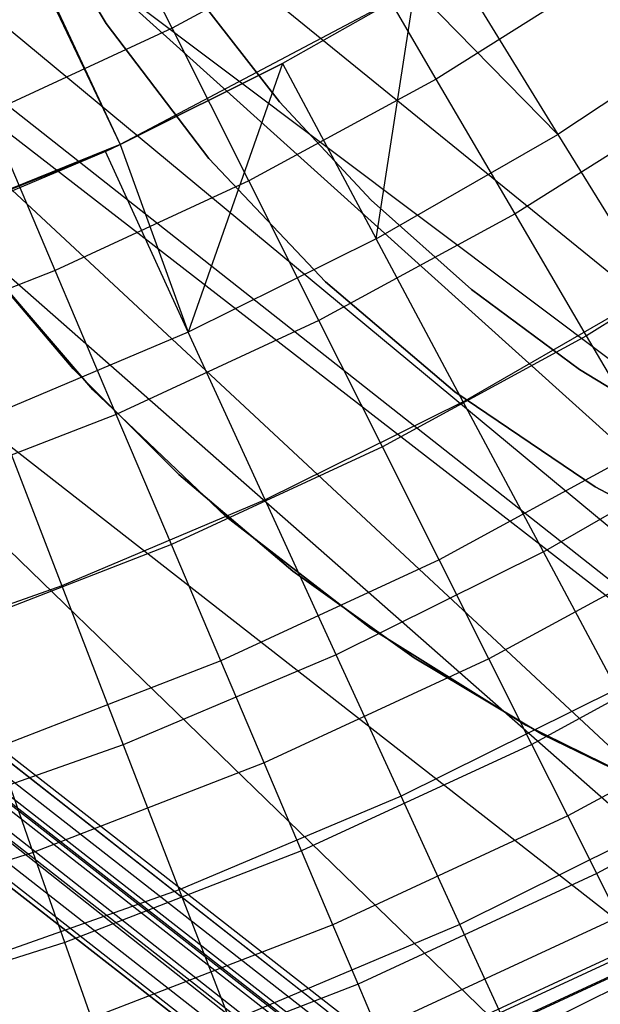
# Model space of a CAD drawing. Extents: x -390 to 397, y -401 to 400.
# Tile 45 of 192: x -236.32 to -234.39, y -308.43 to -305.16. Entities that reach past the tile are written whole.
import ezdxf

# ---------------------------------------------------------------- set-up
doc = ezdxf.new("R2010")
doc.units = 0
doc.header["$LTSCALE"] = 25.4
doc.layers.get('0').update_dxf_attribs({"linetype": 'CONTINUOUS'})

# ---------------------------------------------------------------- blocks, each defined once
blk = doc.blocks.new('FOURTY_ROUND_VII_ZWIS_STL')
at = {"color": 0}
for p, q in [((-245.653, -299.3192, -931.3491), (-230.6651, -311.0159, -931.3491)), ((-245.653, -299.3192, -931.3491), (-230.6651, -311.0159, -931.3491)), ((-246.166, -299.9442, -929.0132), (-231.1468, -311.6654, -929.0132)), ((-235.2937, -308.4569, -929), (-246.166, -299.9442, -929.0132)), ((-235.2937, -308.4569, -929), (-246.166, -299.9442, -929.0132)), ((-246.166, -299.9442, -929.0132), (-231.1468, -311.6654, -929.0132)), ((-246.2053, -299.9921, -929.0509), (-231.1837, -311.7152, -929.0509)), ((-246.2053, -299.9921, -929.0509), (-231.1837, -311.7152, -929.0509)), ((-231.2329, -311.7816, -902), (-246.2578, -300.056, -902)), ((-231.2329, -311.7816, -902), (-246.2578, -300.056, -902)), ((-231.2329, -311.7816, -900.5), (-246.2578, -300.056, -900.5)), ((-231.2329, -311.7816, -900.5), (-246.2578, -300.056, -900.5)), ((-231.2329, -311.7816, -895.5), (-246.2578, -300.056, -895.5)), ((-231.2329, -311.7816, -895.5), (-246.2578, -300.056, -895.5)), ((-246.2469, -300.0428, -929.1777), (-231.2227, -311.7678, -929.1777)), ((-246.2469, -300.0428, -929.1777), (-231.2227, -311.7678, -929.1777)), ((-246.2436, -300.0388, -929.25), (-231.2196, -311.7637, -929.25)), ((-246.2436, -300.0388, -929.25), (-231.2196, -311.7637, -929.25)), ((-246.2335, -300.0265, -929.1082), (-231.2101, -311.7509, -929.1082)), ((-246.2335, -300.0265, -929.1082), (-231.2101, -311.7509, -929.1082)), ((-231.2785, -311.8431, -932.4962), (-243.4144, -300.0792, -934.3589)), ((-243.4144, -300.0792, -934.3589), (-230.1584, -310.3327, -934.3766)), ((-243.4144, -300.0792, -934.3589), (-230.1584, -310.3327, -934.3766)), ((-231.2785, -311.8431, -932.4962), (-243.4144, -300.0792, -934.3589)), ((-246.3064, -300.1153, -932.4962), (-231.2785, -311.8431, -932.4962)), ((-246.3064, -300.1153, -932.4962), (-231.2785, -311.8431, -932.4962)), ((-246.3063, -300.1152, -902.0152), (-231.2785, -311.843, -902.0152)), ((-246.3063, -300.1152, -902.0152), (-231.2785, -311.843, -902.0152)), ((-246.3063, -300.1152, -927.4848), (-231.2785, -311.843, -927.4848)), ((-246.3063, -300.1152, -927.4848), (-231.2785, -311.843, -927.4848)), ((-246.3063, -300.1152, -900.4848), (-231.2785, -311.843, -900.4848)), ((-246.3063, -300.1152, -900.4848), (-231.2785, -311.843, -900.4848)), ((-246.3063, -300.1152, -895.5152), (-231.2785, -311.843, -895.5152)), ((-246.3063, -300.1152, -895.5152), (-231.2785, -311.843, -895.5152)), ((-246.3475, -300.1653, -902.0586), (-231.3171, -311.8951, -902.0586)), ((-246.3475, -300.1653, -902.0586), (-231.3171, -311.8951, -902.0586)), ((-246.3475, -300.1653, -927.4414), (-231.3171, -311.8951, -927.4414)), ((-246.3475, -300.1653, -927.4414), (-231.3171, -311.8951, -927.4414)), ((-246.3475, -300.1653, -900.4414), (-231.3171, -311.8951, -900.4414)), ((-246.3475, -300.1653, -900.4414), (-231.3171, -311.8951, -900.4414)), ((-246.3475, -300.1653, -895.5586), (-231.3171, -311.8951, -895.5586)), ((-246.3475, -300.1653, -895.5586), (-231.3171, -311.8951, -895.5586)), ((-231.352, -311.9422, -902.2), (-246.3846, -300.2107, -902.2)), ((-231.352, -311.9422, -902.2), (-246.3846, -300.2107, -902.2)), ((-231.352, -311.9422, -927.3), (-246.3846, -300.2107, -927.3)), ((-231.352, -311.9422, -927.3), (-246.3846, -300.2107, -927.3)), ((-246.3846, -300.2107, -895.7), (-231.352, -311.9422, -895.7)), ((-231.352, -311.9422, -900.3), (-246.3846, -300.2107, -900.3)), ((-231.352, -311.9422, -900.3), (-246.3846, -300.2107, -900.3)), ((-246.3846, -300.2107, -895.7), (-231.352, -311.9422, -895.7)), ((-246.375, -300.1989, -902.1235), (-231.343, -311.93, -902.1235)), ((-246.375, -300.1989, -902.1235), (-231.343, -311.93, -902.1235)), ((-246.375, -300.1989, -927.3765), (-231.343, -311.93, -927.3765)), ((-246.375, -300.1989, -927.3765), (-231.343, -311.93, -927.3765)), ((-246.375, -300.1989, -900.3765), (-231.343, -311.93, -900.3765)), ((-246.375, -300.1989, -900.3765), (-231.343, -311.93, -900.3765)), ((-246.375, -300.1989, -895.6235), (-231.343, -311.93, -895.6235)), ((-246.375, -300.1989, -895.6235), (-231.343, -311.93, -895.6235)), ((-235.2926, -308.7293, -927.5), (-245.7259, -300.4917, -927.5)), ((-245.7259, -300.4917, -927.5), (-231.2785, -311.843, -927.4848)), ((-245.7259, -300.4917, -927.5), (-231.2785, -311.843, -927.4848)), ((-235.2926, -308.7293, -927.5), (-245.7259, -300.4917, -927.5)), ((-242.5098, -300.6013, -934.4753), (-230.1584, -310.3327, -934.3766)), ((-242.5098, -300.6013, -934.4753), (-230.1584, -310.3327, -934.3766)), ((-242.5098, -300.6013, -932.5403), (-230.6651, -311.0159, -931.3491)), ((-242.5098, -300.6013, -932.5403), (-230.6651, -311.0159, -931.3491)), ((-230.1584, -310.3327, -934.3766), (-241.5052, -300.9266, -934.7228)), ((-230.1584, -310.3327, -934.3766), (-241.5052, -300.9266, -934.7228)), ((-230.6651, -311.0159, -931.3491), (-241.5033, -300.927, -932.8784)), ((-241.5033, -300.927, -932.8784), (-229.7357, -309.7628, -933.034)), ((-241.5033, -300.927, -932.8784), (-229.7357, -309.7628, -933.034)), ((-230.6651, -311.0159, -931.3491), (-241.5033, -300.927, -932.8784)), ((-230.1584, -310.3327, -934.3766), (-240.4761, -301.0336, -935.0414)), ((-230.1584, -310.3327, -934.3766), (-240.4761, -301.0336, -935.0414)), ((-240.4761, -301.0336, -933.2985), (-229.7357, -309.7628, -933.034)), ((-240.4761, -301.0336, -933.2985), (-229.7357, -309.7628, -933.034)), ((-235.2937, -308.4569, -929), (-243.3006, -302.1816, -929)), ((-235.2937, -308.4569, -929), (-243.3006, -302.1816, -929)), ((-237.1593, -303.0552, -952.718), (-235.9848, -305.5786, -957)), ((-237.1593, -303.0552, -952.718), (-235.9848, -305.5786, -957)), ((-237.1564, -303.1126, -952.8), (-235.9848, -305.5786, -957)), ((-237.1564, -303.1126, -952.8), (-235.9848, -305.5786, -957)), ((-235.8121, -305.1925, -973.1305), (-236.0883, -304.6428, -971.8167)), ((-235.8121, -305.1925, -973.1305), (-236.0883, -304.6428, -971.8167)), ((-236.3209, -304.6943, -2.2), (-236.0306, -305.1768, -2.2)), ((-236.0306, -305.1768, -29), (-236.3209, -304.6943, -29)), ((-236.3209, -304.6943, -2.2), (-236.0306, -305.1768, -2.2)), ((-236.0306, -305.1768, -29), (-236.3209, -304.6943, -29)), ((-235.2219, -304.8719, -973.1305), (-235.8121, -305.1925, -973.1305)), ((-235.2219, -304.8719, -973.1305), (-235.8121, -305.1925, -973.1305)), ((-234.9353, -305.3613, -974.4657), (-235.2219, -304.8719, -973.1305)), ((-234.9353, -305.3613, -974.4657), (-235.2219, -304.8719, -973.1305)), ((-234.3362, -304.9842, -974.4657), (-234.9353, -305.3613, -974.4657)), ((-234.3362, -304.9842, -974.4657), (-234.9353, -305.3613, -974.4657)), ((-234.8778, -304.9829, -970.1406), (-234.5318, -305.5445, -971.4547)), ((-234.8778, -304.9829, -970.1406), (-234.5318, -305.5445, -971.4547)), ((-235.0065, -305.061, -957), (-235.9848, -305.5786, -957)), ((-235.0065, -305.061, -957), (-235.9848, -305.5786, -957)), ((-235.4562, -305.4367, -29.0477), (-235.7298, -305.0844, -29.0477)), ((-235.7298, -305.0844, -13.7477), (-235.4562, -305.4367, -13.7477)), ((-235.7298, -305.0844, -13.7477), (-235.4562, -305.4367, -13.7477)), ((-235.4562, -305.4367, -29.0477), (-235.7298, -305.0844, -29.0477)), ((-235.0065, -305.061, -970.1406), (-235.4462, -305.3097, -970.1406)), ((-235.0065, -305.061, -957), (-235.4462, -305.3097, -970.1406)), ((-235.0065, -305.061, -970.1406), (-235.4462, -305.3097, -970.1406)), ((-235.0065, -305.061, -957), (-235.4462, -305.3097, -970.1406)), ((-235.1352, -305.8912, -971.4547), (-235.0065, -305.061, -970.1406)), ((-235.1352, -305.8912, -971.4547), (-235.0065, -305.061, -970.1406)), ((-235.0065, -305.061, -970.1406), (-234.5318, -305.5445, -971.4547)), ((-235.0065, -305.061, -970.1406), (-234.5318, -305.5445, -971.4547)), ((-236.0306, -305.1768, -2.2), (-236.0306, -305.1768, -29)), ((-236.0306, -305.1768, -2.2), (-236.0306, -305.1768, -29)), ((-236.0306, -305.1768, -2.2), (-235.6899, -305.625, -2.2)), ((-235.6899, -305.625, -29), (-236.0306, -305.1768, -29)), ((-236.0306, -305.1768, -2.2), (-235.6899, -305.625, -2.2)), ((-235.6899, -305.625, -29), (-236.0306, -305.1768, -29)), ((-233.9508, -305.1616, -971.4547), (-234.5318, -305.5445, -971.4547)), ((-233.9508, -305.1616, -971.4547), (-234.5318, -305.5445, -971.4547)), ((-235.8121, -305.1925, -973.1305), (-236.4216, -305.4747, -973.1305)), ((-235.8121, -305.1925, -973.1305), (-236.4216, -305.4747, -973.1305)), ((-235.5575, -305.6993, -974.4657), (-235.8121, -305.1925, -973.1305)), ((-235.5575, -305.6993, -974.4657), (-235.8121, -305.1925, -973.1305)), ((-235.4462, -305.3097, -970.1406), (-235.9848, -305.5786, -970.1406)), ((-235.9848, -305.5786, -957), (-235.4462, -305.3097, -970.1406)), ((-235.9848, -305.5786, -957), (-235.4462, -305.3097, -970.1406)), ((-235.4462, -305.3097, -970.1406), (-235.9848, -305.5786, -970.1406)), ((-235.4462, -305.3097, -970.1406), (-235.7586, -306.2006, -971.4547)), ((-235.4462, -305.3097, -970.1406), (-235.7586, -306.2006, -971.4547)), ((-235.4462, -305.3097, -970.1406), (-235.1352, -305.8912, -971.4547)), ((-235.4462, -305.3097, -970.1406), (-235.1352, -305.8912, -971.4547)), ((-234.9353, -305.3613, -974.4657), (-235.5575, -305.6993, -974.4657)), ((-234.9353, -305.3613, -974.4657), (-235.5575, -305.6993, -974.4657)), ((-234.6734, -305.8087, -975.8206), (-234.9353, -305.3613, -974.4657)), ((-234.6734, -305.8087, -975.8206), (-234.9353, -305.3613, -974.4657)), ((-234.0461, -305.4138, -975.8206), (-234.6734, -305.8087, -975.8206)), ((-234.0461, -305.4138, -975.8206), (-234.6734, -305.8087, -975.8206)), ((-235.1518, -305.7626, -29.0477), (-235.4562, -305.4367, -29.0477)), ((-235.4562, -305.4367, -13.7477), (-235.1518, -305.7626, -13.7477)), ((-235.4562, -305.4367, -13.7477), (-235.1518, -305.7626, -13.7477)), ((-235.4562, -305.4367, -13.7477), (-235.4562, -305.4367, -29.0477)), ((-235.1518, -305.7626, -29.0477), (-235.4562, -305.4367, -29.0477)), ((-235.4562, -305.4367, -13.7477), (-235.4562, -305.4367, -29.0477)), ((-236.2, -305.9967, -974.4657), (-236.4216, -305.4747, -973.1305)), ((-236.2, -305.9967, -974.4657), (-236.4216, -305.4747, -973.1305)), ((-235.1352, -305.8912, -971.4547), (-234.5318, -305.5445, -971.4547)), ((-235.1352, -305.8912, -971.4547), (-234.5318, -305.5445, -971.4547)), ((-234.5318, -305.5445, -971.4547), (-234.2105, -306.0661, -972.7912)), ((-234.5318, -305.5445, -971.4547), (-234.2105, -306.0661, -972.7912)), ((-235.9848, -305.5786, -957), (-237.0111, -305.9928, -957)), ((-235.9848, -305.5786, -957), (-237.0111, -305.9928, -957)), ((-236.0336, -305.6011, -970.1406), (-237.0111, -305.9928, -957)), ((-236.0336, -305.6011, -970.1406), (-237.0111, -305.9928, -957)), ((-236.0336, -305.6011, -970.1406), (-236.6376, -305.8562, -970.1406)), ((-236.0336, -305.6011, -970.1406), (-236.6376, -305.8562, -970.1406)), ((-235.9848, -305.5786, -970.1406), (-236.0336, -305.6011, -970.1406)), ((-236.0336, -305.6011, -970.1406), (-235.9848, -305.5786, -957)), ((-236.0336, -305.6011, -970.1406), (-235.9848, -305.5786, -957)), ((-235.9848, -305.5786, -970.1406), (-236.0336, -305.6011, -970.1406)), ((-235.7586, -306.2006, -971.4547), (-236.0336, -305.6011, -970.1406)), ((-235.7586, -306.2006, -971.4547), (-236.0336, -305.6011, -970.1406)), ((-235.9848, -305.5786, -970.1406), (-235.7586, -306.2006, -971.4547)), ((-235.9848, -305.5786, -970.1406), (-235.7586, -306.2006, -971.4547)), ((-235.9848, -305.5786, -957), (-235.9848, -305.5786, -970.1406)), ((-235.9848, -305.5786, -957), (-235.9848, -305.5786, -970.1406)), ((-235.6899, -305.625, -2.2), (-235.6899, -305.625, -29)), ((-235.6899, -305.625, -2.2), (-235.6899, -305.625, -29)), ((-235.6899, -305.625, -2.2), (-235.3027, -306.0338, -2.2)), ((-235.3027, -306.0338, -29), (-235.6899, -305.625, -29)), ((-235.6899, -305.625, -2.2), (-235.3027, -306.0338, -2.2)), ((-235.3027, -306.0338, -29), (-235.6899, -305.625, -29)), ((-235.5575, -305.6993, -974.4657), (-236.2, -305.9967, -974.4657)), ((-235.5575, -305.6993, -974.4657), (-236.2, -305.9967, -974.4657)), ((-235.3247, -306.1625, -975.8206), (-235.5575, -305.6993, -974.4657)), ((-235.3247, -306.1625, -975.8206), (-235.5575, -305.6993, -974.4657)), ((-234.819, -306.0596, -29.0477), (-235.1518, -305.7626, -29.0477)), ((-235.1518, -305.7626, -13.7477), (-234.819, -306.0596, -13.7477)), ((-235.1518, -305.7626, -13.7477), (-234.819, -306.0596, -13.7477)), ((-235.1518, -305.7626, -13.7477), (-235.1518, -305.7626, -29.0477)), ((-234.819, -306.0596, -29.0477), (-235.1518, -305.7626, -29.0477)), ((-235.1518, -305.7626, -13.7477), (-235.1518, -305.7626, -29.0477)), ((-233.7837, -305.8025, -977.1933), (-234.4364, -306.2134, -977.1933)), ((-233.7837, -305.8025, -977.1933), (-234.4364, -306.2134, -977.1933)), ((-234.6734, -305.8087, -975.8206), (-235.3247, -306.1625, -975.8206)), ((-234.6734, -305.8087, -975.8206), (-235.3247, -306.1625, -975.8206)), ((-234.4364, -306.2134, -977.1933), (-234.6734, -305.8087, -975.8206)), ((-234.4364, -306.2134, -977.1933), (-234.6734, -305.8087, -975.8206)), ((-235.1352, -305.8912, -971.4547), (-235.7586, -306.2006, -971.4547)), ((-235.1352, -305.8912, -971.4547), (-235.7586, -306.2006, -971.4547)), ((-234.8463, -306.4315, -972.7912), (-235.1352, -305.8912, -971.4547)), ((-234.8463, -306.4315, -972.7912), (-235.1352, -305.8912, -971.4547)), ((-236.4713, -305.9312, -29), (-236.0754, -306.3924, -29)), ((-236.0754, -306.3924, -2.2), (-236.4713, -305.9312, -2.2)), ((-236.0754, -306.3924, -2.2), (-236.4713, -305.9312, -2.2)), ((-236.4713, -305.9312, -29), (-236.0754, -306.3924, -29)), ((-236.141, -306.3223, -29.0477), (-236.4615, -305.9439, -29.0477)), ((-236.4615, -305.9439, -31.0477), (-236.141, -306.3223, -31.0477)), ((-236.141, -306.3223, -29.0477), (-236.4615, -305.9439, -29.0477)), ((-236.4615, -305.9439, -31.0477), (-236.141, -306.3223, -31.0477)), ((-236.2, -305.9967, -974.4657), (-236.8602, -306.2524, -974.4657)), ((-236.2, -305.9967, -974.4657), (-236.8602, -306.2524, -974.4657)), ((-235.9974, -306.4739, -975.8206), (-236.2, -305.9967, -974.4657)), ((-235.9974, -306.4739, -975.8206), (-236.2, -305.9967, -974.4657)), ((-235.3027, -306.0338, -2.2), (-235.3027, -306.0338, -29)), ((-235.3027, -306.0338, -2.2), (-235.3027, -306.0338, -29)), ((-235.3027, -306.0338, -2.2), (-234.8735, -306.3983, -2.2)), ((-234.8735, -306.3983, -29), (-235.3027, -306.0338, -29)), ((-235.3027, -306.0338, -2.2), (-234.8735, -306.3983, -2.2)), ((-234.8735, -306.3983, -29), (-235.3027, -306.0338, -29)), ((-234.8463, -306.4315, -972.7912), (-234.2105, -306.0661, -972.7912)), ((-234.8463, -306.4315, -972.7912), (-234.2105, -306.0661, -972.7912)), ((-234.4605, -306.325, -29.0477), (-234.819, -306.0596, -29.0477)), ((-234.819, -306.0596, -13.7477), (-234.4605, -306.325, -13.7477)), ((-234.819, -306.0596, -13.7477), (-234.4605, -306.325, -13.7477)), ((-234.819, -306.0596, -13.7477), (-234.819, -306.0596, -29.0477)), ((-234.4605, -306.325, -29.0477), (-234.819, -306.0596, -29.0477)), ((-234.819, -306.0596, -13.7477), (-234.819, -306.0596, -29.0477)), ((-235.3247, -306.1625, -975.8206), (-235.9974, -306.4739, -975.8206)), ((-235.3247, -306.1625, -975.8206), (-235.9974, -306.4739, -975.8206)), ((-235.1142, -306.5816, -977.1933), (-235.3247, -306.1625, -975.8206)), ((-235.1142, -306.5816, -977.1933), (-235.3247, -306.1625, -975.8206)), ((-235.7586, -306.2006, -971.4547), (-236.3996, -306.4713, -971.4547)), ((-235.7586, -306.2006, -971.4547), (-236.3996, -306.4713, -971.4547)), ((-235.5031, -306.7574, -972.7912), (-235.7586, -306.2006, -971.4547)), ((-235.5031, -306.7574, -972.7912), (-235.7586, -306.2006, -971.4547)), ((-234.4364, -306.2134, -977.1933), (-235.1142, -306.5816, -977.1933)), ((-234.4364, -306.2134, -977.1933), (-235.1142, -306.5816, -977.1933)), ((-234.2247, -306.5749, -978.5822), (-234.4364, -306.2134, -977.1933)), ((-234.2247, -306.5749, -978.5822), (-234.4364, -306.2134, -977.1933)), ((-235.7903, -306.6729, -29.0477), (-236.141, -306.3223, -29.0477)), ((-236.141, -306.3223, -29.0477), (-236.141, -306.3223, -31.0477)), ((-236.141, -306.3223, -31.0477), (-235.7903, -306.6729, -31.0477)), ((-236.141, -306.3223, -29.0477), (-236.141, -306.3223, -31.0477)), ((-235.7903, -306.6729, -29.0477), (-236.141, -306.3223, -29.0477)), ((-236.141, -306.3223, -31.0477), (-235.7903, -306.6729, -31.0477)), ((-234.0794, -306.5568, -29.0477), (-234.4605, -306.325, -29.0477)), ((-234.4605, -306.325, -13.7477), (-234.0794, -306.5568, -13.7477)), ((-234.4605, -306.325, -13.7477), (-234.0794, -306.5568, -13.7477)), ((-234.4605, -306.325, -13.7477), (-234.4605, -306.325, -29.0477)), ((-234.0794, -306.5568, -29.0477), (-234.4605, -306.325, -29.0477)), ((-234.4605, -306.325, -13.7477), (-234.4605, -306.325, -29.0477)), ((-236.0754, -306.3924, -29), (-236.0754, -306.3924, -2.2)), ((-236.0754, -306.3924, -29), (-235.6349, -306.8112, -29)), ((-235.6349, -306.8112, -2.2), (-236.0754, -306.3924, -2.2)), ((-236.0754, -306.3924, -29), (-236.0754, -306.3924, -2.2)), ((-235.6349, -306.8112, -2.2), (-236.0754, -306.3924, -2.2)), ((-236.0754, -306.3924, -29), (-235.6349, -306.8112, -29)), ((-234.8735, -306.3983, -2.2), (-234.8735, -306.3983, -29)), ((-234.8735, -306.3983, -2.2), (-234.8735, -306.3983, -29)), ((-234.8735, -306.3983, -2.2), (-234.4075, -306.7143, -2.2)), ((-234.4075, -306.7143, -29), (-234.8735, -306.3983, -29)), ((-234.8735, -306.3983, -2.2), (-234.4075, -306.7143, -2.2)), ((-234.4075, -306.7143, -29), (-234.8735, -306.3983, -29)), ((-234.8463, -306.4315, -972.7912), (-235.5031, -306.7574, -972.7912)), ((-234.8463, -306.4315, -972.7912), (-235.5031, -306.7574, -972.7912)), ((-234.5798, -306.9297, -974.1486), (-234.8463, -306.4315, -972.7912)), ((-234.5798, -306.9297, -974.1486), (-234.8463, -306.4315, -972.7912)), ((-235.9974, -306.4739, -975.8206), (-236.6886, -306.7416, -975.8206)), ((-235.9974, -306.4739, -975.8206), (-236.6886, -306.7416, -975.8206)), ((-236.3996, -306.4713, -971.4547), (-236.1786, -307.0427, -972.7912)), ((-236.3996, -306.4713, -971.4547), (-236.1786, -307.0427, -972.7912)), ((-235.8141, -306.9056, -977.1933), (-235.9974, -306.4739, -975.8206)), ((-235.8141, -306.9056, -977.1933), (-235.9974, -306.4739, -975.8206)), ((-234.5798, -306.9297, -974.1486), (-233.9142, -306.5471, -974.1486)), ((-234.5798, -306.9297, -974.1486), (-233.9142, -306.5471, -974.1486)), ((-235.1142, -306.5816, -977.1933), (-235.8141, -306.9056, -977.1933)), ((-235.1142, -306.5816, -977.1933), (-235.8141, -306.9056, -977.1933)), ((-234.9261, -306.9559, -978.5822), (-235.1142, -306.5816, -977.1933)), ((-234.9261, -306.9559, -978.5822), (-235.1142, -306.5816, -977.1933)), ((-234.2247, -306.5749, -978.5822), (-234.9261, -306.9559, -978.5822)), ((-234.2247, -306.5749, -978.5822), (-234.9261, -306.9559, -978.5822)), ((-235.4119, -306.9935, -29.0477), (-235.7903, -306.6729, -29.0477)), ((-235.7903, -306.6729, -29.0477), (-235.7903, -306.6729, -31.0477)), ((-235.7903, -306.6729, -31.0477), (-235.4119, -306.9935, -31.0477)), ((-235.7903, -306.6729, -29.0477), (-235.7903, -306.6729, -31.0477)), ((-235.4119, -306.9935, -29.0477), (-235.7903, -306.6729, -29.0477)), ((-235.7903, -306.6729, -31.0477), (-235.4119, -306.9935, -31.0477)), ((-234.4075, -306.7143, -2.2), (-234.4075, -306.7143, -29)), ((-234.4075, -306.7143, -2.2), (-234.4075, -306.7143, -29)), ((-234.4075, -306.7143, -2.2), (-233.91, -306.978, -2.2)), ((-233.91, -306.978, -29), (-234.4075, -306.7143, -29)), ((-234.4075, -306.7143, -2.2), (-233.91, -306.978, -2.2)), ((-233.91, -306.978, -29), (-234.4075, -306.7143, -29)), ((-235.5031, -306.7574, -972.7912), (-236.1786, -307.0427, -972.7912)), ((-235.5031, -306.7574, -972.7912), (-236.1786, -307.0427, -972.7912)), ((-235.2675, -307.2709, -974.1486), (-235.5031, -306.7574, -972.7912)), ((-235.2675, -307.2709, -974.1486), (-235.5031, -306.7574, -972.7912)), ((-235.6349, -306.8112, -29), (-235.6349, -306.8112, -2.2)), ((-235.6349, -306.8112, -29), (-235.1542, -307.1832, -29)), ((-235.1542, -307.1832, -2.2), (-235.6349, -306.8112, -2.2)), ((-235.6349, -306.8112, -29), (-235.6349, -306.8112, -2.2)), ((-235.1542, -307.1832, -2.2), (-235.6349, -306.8112, -2.2)), ((-235.6349, -306.8112, -29), (-235.1542, -307.1832, -29)), ((-235.8141, -306.9056, -977.1933), (-236.5334, -307.1841, -977.1933)), ((-235.8141, -306.9056, -977.1933), (-236.5334, -307.1841, -977.1933)), ((-235.6504, -307.2912, -978.5822), (-235.8141, -306.9056, -977.1933)), ((-235.6504, -307.2912, -978.5822), (-235.8141, -306.9056, -977.1933)), ((-234.0386, -306.8927, -979.9853), (-234.7607, -307.285, -979.9853)), ((-234.0386, -306.8927, -979.9853), (-234.7607, -307.285, -979.9853)), ((-234.5798, -306.9297, -974.1486), (-235.2675, -307.2709, -974.1486)), ((-234.5798, -306.9297, -974.1486), (-235.2675, -307.2709, -974.1486)), ((-234.3361, -307.3853, -975.5251), (-234.5798, -306.9297, -974.1486)), ((-234.3361, -307.3853, -975.5251), (-234.5798, -306.9297, -974.1486)), ((-234.9261, -306.9559, -978.5822), (-235.6504, -307.2912, -978.5822)), ((-234.9261, -306.9559, -978.5822), (-235.6504, -307.2912, -978.5822)), ((-234.7607, -307.285, -979.9853), (-234.9261, -306.9559, -978.5822)), ((-234.7607, -307.285, -979.9853), (-234.9261, -306.9559, -978.5822)), ((-235.0083, -307.2816, -29.0477), (-235.4119, -306.9935, -29.0477)), ((-235.4119, -306.9935, -29.0477), (-235.4119, -306.9935, -31.0477)), ((-235.4119, -306.9935, -31.0477), (-235.0083, -307.2816, -31.0477)), ((-235.4119, -306.9935, -29.0477), (-235.4119, -306.9935, -31.0477)), ((-235.0083, -307.2816, -29.0477), (-235.4119, -306.9935, -29.0477)), ((-235.4119, -306.9935, -31.0477), (-235.0083, -307.2816, -31.0477)), ((-236.1786, -307.0427, -972.7912), (-236.8702, -307.2863, -972.7912)), ((-236.1786, -307.0427, -972.7912), (-236.8702, -307.2863, -972.7912)), ((-236.1786, -307.0427, -972.7912), (-235.9747, -307.5696, -974.1486)), ((-236.1786, -307.0427, -972.7912), (-235.9747, -307.5696, -974.1486)), ((-233.8783, -307.1665, -981.4009), (-234.6183, -307.5685, -981.4009)), ((-233.8783, -307.1665, -981.4009), (-234.6183, -307.5685, -981.4009)), ((-235.1542, -307.1832, -29), (-235.1542, -307.1832, -2.2)), ((-235.1542, -307.1832, -29), (-234.6384, -307.5047, -29)), ((-234.6384, -307.5047, -2.2), (-235.1542, -307.1832, -2.2)), ((-235.1542, -307.1832, -29), (-235.1542, -307.1832, -2.2)), ((-234.6384, -307.5047, -2.2), (-235.1542, -307.1832, -2.2)), ((-235.1542, -307.1832, -29), (-234.6384, -307.5047, -29)), ((-235.2675, -307.2709, -974.1486), (-235.9747, -307.5696, -974.1486)), ((-235.2675, -307.2709, -974.1486), (-235.9747, -307.5696, -974.1486)), ((-235.052, -307.7405, -975.5251), (-235.2675, -307.2709, -974.1486)), ((-235.052, -307.7405, -975.5251), (-235.2675, -307.2709, -974.1486)), ((-235.6504, -307.2912, -978.5822), (-236.3947, -307.5794, -978.5822)), ((-235.6504, -307.2912, -978.5822), (-236.3947, -307.5794, -978.5822)), ((-235.5064, -307.6302, -979.9853), (-235.6504, -307.2912, -978.5822)), ((-235.5064, -307.6302, -979.9853), (-235.6504, -307.2912, -978.5822)), ((-234.7607, -307.285, -979.9853), (-235.5064, -307.6302, -979.9853)), ((-234.7607, -307.285, -979.9853), (-235.5064, -307.6302, -979.9853)), ((-234.5823, -307.5355, -29.0477), (-235.0083, -307.2816, -29.0477)), ((-235.0083, -307.2816, -29.0477), (-235.0083, -307.2816, -31.0477)), ((-235.0083, -307.2816, -31.0477), (-234.5823, -307.5355, -31.0477)), ((-235.0083, -307.2816, -29.0477), (-235.0083, -307.2816, -31.0477)), ((-234.5823, -307.5355, -29.0477), (-235.0083, -307.2816, -29.0477)), ((-235.0083, -307.2816, -31.0477), (-234.5823, -307.5355, -31.0477)), ((-234.6183, -307.5685, -981.4009), (-234.7607, -307.285, -979.9853)), ((-234.6183, -307.5685, -981.4009), (-234.7607, -307.285, -979.9853)), ((-234.3361, -307.3853, -975.5251), (-235.052, -307.7405, -975.5251)), ((-234.3361, -307.3853, -975.5251), (-235.052, -307.7405, -975.5251)), ((-233.7441, -307.3958, -982.827), (-234.499, -307.8059, -982.827)), ((-233.7441, -307.3958, -982.827), (-234.499, -307.8059, -982.827)), ((-234.6384, -307.5047, -29), (-234.6384, -307.5047, -2.2)), ((-234.6384, -307.5047, -29), (-234.0928, -307.7724, -29)), ((-234.0928, -307.7724, -2.2), (-234.6384, -307.5047, -2.2)), ((-234.6384, -307.5047, -29), (-234.6384, -307.5047, -2.2)), ((-234.0928, -307.7724, -2.2), (-234.6384, -307.5047, -2.2)), ((-234.6384, -307.5047, -29), (-234.0928, -307.7724, -29)), ((-234.1368, -307.7533, -29.0477), (-234.5823, -307.5355, -29.0477)), ((-234.5823, -307.5355, -29.0477), (-234.5823, -307.5355, -31.0477)), ((-234.5823, -307.5355, -31.0477), (-234.1368, -307.7533, -31.0477)), ((-234.5823, -307.5355, -29.0477), (-234.5823, -307.5355, -31.0477)), ((-234.1368, -307.7533, -29.0477), (-234.5823, -307.5355, -29.0477)), ((-234.5823, -307.5355, -31.0477), (-234.1368, -307.7533, -31.0477)), ((-235.9747, -307.5696, -974.1486), (-236.6988, -307.8247, -974.1486)), ((-235.9747, -307.5696, -974.1486), (-236.6988, -307.8247, -974.1486)), ((-235.9747, -307.5696, -974.1486), (-235.7883, -308.0515, -975.5251)), ((-235.9747, -307.5696, -974.1486), (-235.7883, -308.0515, -975.5251)), ((-234.6183, -307.5685, -981.4009), (-235.3825, -307.9222, -981.4009)), ((-234.6183, -307.5685, -981.4009), (-235.3825, -307.9222, -981.4009)), ((-234.499, -307.8059, -982.827), (-234.6183, -307.5685, -981.4009)), ((-234.499, -307.8059, -982.827), (-234.6183, -307.5685, -981.4009)), ((-236.2728, -307.927, -979.9853), (-236.3947, -307.5794, -978.5822)), ((-236.2728, -307.927, -979.9853), (-236.3947, -307.5794, -978.5822)), ((-233.636, -307.5803, -984.2618), (-234.403, -307.997, -984.2618)), ((-233.636, -307.5803, -984.2618), (-234.403, -307.997, -984.2618)), ((-235.5064, -307.6302, -979.9853), (-236.2728, -307.927, -979.9853)), ((-235.5064, -307.6302, -979.9853), (-236.2728, -307.927, -979.9853)), ((-235.3825, -307.9222, -981.4009), (-235.5064, -307.6302, -979.9853)), ((-235.3825, -307.9222, -981.4009), (-235.5064, -307.6302, -979.9853)), ((-235.052, -307.7405, -975.5251), (-235.7883, -308.0515, -975.5251)), ((-235.052, -307.7405, -975.5251), (-235.7883, -308.0515, -975.5251)), ((-234.857, -308.1656, -976.919), (-235.052, -307.7405, -975.5251)), ((-234.857, -308.1656, -976.919), (-235.052, -307.7405, -975.5251)), ((-234.1156, -307.7976, -976.919), (-234.857, -308.1656, -976.919)), ((-234.1156, -307.7976, -976.919), (-234.857, -308.1656, -976.919)), ((-234.499, -307.8059, -982.827), (-235.2786, -308.1668, -982.827)), ((-234.499, -307.8059, -982.827), (-235.2786, -308.1668, -982.827)), ((-234.403, -307.997, -984.2618), (-234.499, -307.8059, -982.827)), ((-234.403, -307.997, -984.2618), (-234.499, -307.8059, -982.827)), ((-236.2728, -307.927, -979.9853), (-237.0565, -308.174, -979.9853)), ((-236.2728, -307.927, -979.9853), (-237.0565, -308.174, -979.9853)), ((-236.1678, -308.2263, -981.4009), (-236.2728, -307.927, -979.9853)), ((-236.1678, -308.2263, -981.4009), (-236.2728, -307.927, -979.9853)), ((-235.3825, -307.9222, -981.4009), (-236.1678, -308.2263, -981.4009)), ((-235.3825, -307.9222, -981.4009), (-236.1678, -308.2263, -981.4009)), ((-235.2786, -308.1668, -982.827), (-235.3825, -307.9222, -981.4009)), ((-235.2786, -308.1668, -982.827), (-235.3825, -307.9222, -981.4009)), ((-234.403, -307.997, -984.2618), (-235.195, -308.3637, -984.2618)), ((-234.403, -307.997, -984.2618), (-235.195, -308.3637, -984.2618)), ((-234.3304, -308.1415, -985.7034), (-234.403, -307.997, -984.2618)), ((-234.3304, -308.1415, -985.7034), (-234.403, -307.997, -984.2618)), ((-235.7883, -308.0515, -975.5251), (-236.5421, -308.317, -975.5251)), ((-235.7883, -308.0515, -975.5251), (-236.5421, -308.317, -975.5251)), ((-235.7883, -308.0515, -975.5251), (-235.6196, -308.4877, -976.919)), ((-235.7883, -308.0515, -975.5251), (-235.6196, -308.4877, -976.919)), ((-234.3304, -308.1415, -985.7034), (-235.1318, -308.5126, -985.7034)), ((-234.3304, -308.1415, -985.7034), (-235.1318, -308.5126, -985.7034)), ((-235.2786, -308.1668, -982.827), (-236.0798, -308.4771, -982.827)), ((-235.2786, -308.1668, -982.827), (-236.0798, -308.4771, -982.827)), ((-234.857, -308.1656, -976.919), (-235.6196, -308.4877, -976.919)), ((-234.857, -308.1656, -976.919), (-235.6196, -308.4877, -976.919)), ((-235.195, -308.3637, -984.2618), (-235.2786, -308.1668, -982.827)), ((-235.195, -308.3637, -984.2618), (-235.2786, -308.1668, -982.827)), ((-234.6827, -308.5456, -978.3286), (-234.857, -308.1656, -976.919)), ((-234.6827, -308.5456, -978.3286), (-234.857, -308.1656, -976.919)), ((-233.9184, -308.1663, -978.3286), (-234.6827, -308.5456, -978.3286)), ((-233.9184, -308.1663, -978.3286), (-234.6827, -308.5456, -978.3286)), ((-236.1678, -308.2263, -981.4009), (-236.9709, -308.4794, -981.4009)), ((-236.1678, -308.2263, -981.4009), (-236.9709, -308.4794, -981.4009)), ((-236.0798, -308.4771, -982.827), (-236.1678, -308.2263, -981.4009)), ((-236.0798, -308.4771, -982.827), (-236.1678, -308.2263, -981.4009)), ((-234.2812, -308.2393, -987.15), (-235.0891, -308.6133, -987.15)), ((-234.2812, -308.2393, -987.15), (-235.0891, -308.6133, -987.15)), ((-235.084, -308.6252, -991.5), (-234.2754, -308.2509, -991.5)), ((-235.084, -308.6252, -991.5), (-234.2754, -308.2509, -991.5)), ((-234.2557, -308.2901, -988.5995), (-235.0668, -308.6656, -988.5995)), ((-234.2557, -308.2901, -988.5995), (-235.0668, -308.6656, -988.5995)), ((-234.2537, -308.294, -990.0501), (-235.0652, -308.6696, -990.0501)), ((-234.2537, -308.294, -990.0501), (-235.0652, -308.6696, -990.0501)), ((-235.195, -308.3637, -984.2618), (-236.009, -308.6789, -984.2618)), ((-235.195, -308.3637, -984.2618), (-236.009, -308.6789, -984.2618)), ((-235.1318, -308.5126, -985.7034), (-235.195, -308.3637, -984.2618)), ((-235.1318, -308.5126, -985.7034), (-235.195, -308.3637, -984.2618))]:
    blk.add_line(p, q, dxfattribs=at)

msp = doc.modelspace()

# ---------------------------------------------------------------- block references
at = {"color": 250}
msp.add_blockref('FOURTY_ROUND_VII_ZWIS_STL', (0, 0), dxfattribs=at)

doc.saveas('drawing.dxf')
